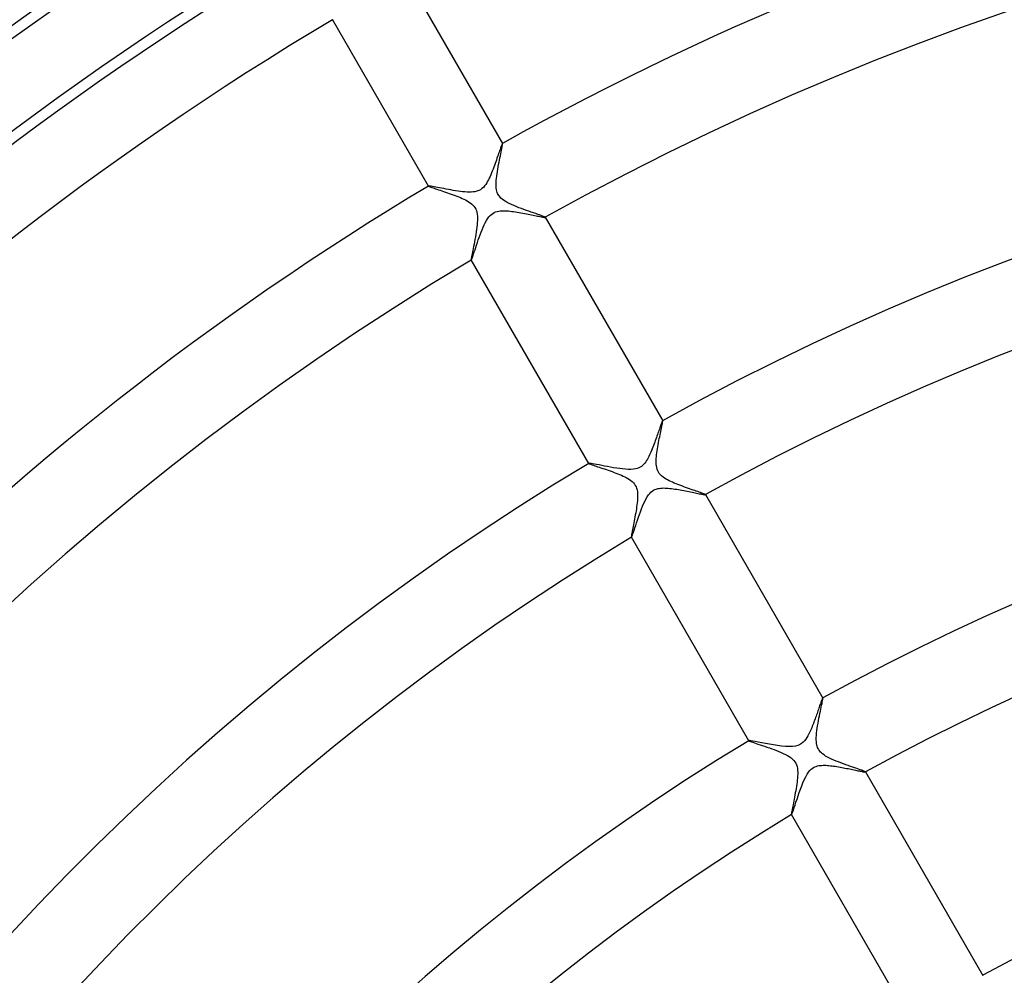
# Model space of a CAD drawing. Header units: millimetres. Extents: x -280 to 280, y -247 to 247.
# Tile 71 of 85: x -89 to -43, y 81 to 125. Entities that reach past the tile are written whole.
import ezdxf

# ---------------------------------------------------------------- set-up
doc = ezdxf.new("R2010")
doc.units = ezdxf.units.MM
doc.layers.add('HIDDEN', color=7, linetype='Continuous')
doc.layers.add('THICK', color=7, linetype='Continuous')

msp = doc.modelspace()

# ---------------------------------------------------------------- linework, layer by layer
at = {"layer": 'HIDDEN'}
for p, q in [((-66.823, 119.496), (-66.84, 119.451)), ((-66.809, 119.534), (-66.823, 119.496)), ((-66.796, 119.567), (-66.809, 119.534)), ((-66.785, 119.593), (-66.796, 119.567)), ((-66.776, 119.613), (-66.785, 119.593)), ((-66.768, 119.626), (-66.776, 119.613)), ((-66.763, 119.632), (-66.768, 119.626)), ((-66.762, 119.632), (-66.763, 119.632)), ((-66.761, 119.632), (-66.762, 119.632)), ((-66.76, 119.632), (-66.761, 119.632)), ((-66.761, 119.632), (-66.761, 119.632)), ((-66.76, 119.631), (-66.76, 119.632)), ((-66.759, 119.631), (-66.76, 119.631)), ((-66.993, 119.012), (-67.02, 118.934)), ((-66.968, 119.086), (-66.993, 119.012)), ((-66.943, 119.157), (-66.968, 119.086)), ((-66.92, 119.224), (-66.943, 119.157)), ((-66.898, 119.288), (-66.92, 119.224)), ((-66.877, 119.347), (-66.898, 119.288)), ((-66.858, 119.401), (-66.877, 119.347)), ((-66.84, 119.451), (-66.858, 119.401)), ((-67.139, 118.601), (-67.171, 118.514)), ((-67.107, 118.688), (-67.139, 118.601)), ((-67.077, 118.772), (-67.107, 118.688)), ((-67.048, 118.854), (-67.077, 118.772)), ((-67.02, 118.934), (-67.048, 118.854)), ((-67.345, 118.086), (-67.381, 118.007)), ((-67.309, 118.167), (-67.345, 118.086)), ((-67.274, 118.251), (-67.309, 118.167)), ((-67.239, 118.338), (-67.274, 118.251)), ((-67.205, 118.425), (-67.239, 118.338)), ((-67.171, 118.514), (-67.205, 118.425)), ((-70.223, 117.634), (-70.224, 117.633)), ((-70.224, 117.633), (-70.224, 117.633)), ((-70.224, 117.633), (-70.224, 117.632)), ((-70.224, 117.632), (-70.224, 117.631)), ((-70.224, 117.631), (-70.224, 117.631)), ((-70.21, 117.636), (-70.223, 117.634)), ((-70.223, 117.634), (-70.223, 117.634)), ((-70.185, 117.635), (-70.21, 117.636)), ((-70.147, 117.63), (-70.185, 117.635)), ((-70.099, 117.623), (-70.147, 117.63)), ((-70.039, 117.613), (-70.099, 117.623)), ((-69.97, 117.6), (-70.039, 117.613)), ((-67.603, 117.638), (-67.66, 117.573)), ((-67.55, 117.707), (-67.603, 117.638)), ((-67.503, 117.78), (-67.55, 117.707)), ((-67.459, 117.855), (-67.503, 117.78)), ((-67.418, 117.931), (-67.459, 117.855)), ((-67.381, 118.007), (-67.418, 117.931)), ((-69.892, 117.586), (-69.97, 117.6)), ((-69.807, 117.569), (-69.892, 117.586)), ((-69.714, 117.551), (-69.807, 117.569)), ((-69.615, 117.532), (-69.714, 117.551)), ((-69.511, 117.513), (-69.615, 117.532)), ((-69.403, 117.492), (-69.511, 117.513)), ((-69.293, 117.472), (-69.403, 117.492)), ((-69.181, 117.451), (-69.293, 117.472)), ((-69.069, 117.432), (-69.181, 117.451)), ((-68.957, 117.414), (-69.069, 117.432)), ((-68.846, 117.397), (-68.957, 117.414)), ((-68.736, 117.382), (-68.846, 117.397)), ((-68.63, 117.369), (-68.736, 117.382)), ((-68.526, 117.359), (-68.63, 117.369)), ((-68.425, 117.352), (-68.526, 117.359)), ((-68.327, 117.349), (-68.425, 117.352)), ((-68.233, 117.35), (-68.327, 117.349)), ((-68.142, 117.356), (-68.233, 117.35)), ((-68.051, 117.369), (-68.142, 117.356)), ((-67.962, 117.39), (-68.051, 117.369)), ((-67.876, 117.422), (-67.962, 117.39)), ((-67.796, 117.464), (-67.876, 117.422)), ((-67.724, 117.515), (-67.796, 117.464)), ((-67.66, 117.573), (-67.724, 117.515)), ((-67.399, 116.186), (-67.34, 116.253)), ((-67.34, 116.253), (-67.282, 116.307)), ((-67.282, 116.307), (-67.222, 116.351)), ((-67.222, 116.351), (-67.158, 116.389)), ((-67.158, 116.389), (-67.088, 116.419)), ((-67.088, 116.419), (-67.016, 116.443)), ((-67.016, 116.443), (-66.941, 116.459)), ((-66.941, 116.459), (-66.865, 116.47)), ((-66.865, 116.47), (-66.788, 116.475)), ((-66.788, 116.475), (-66.711, 116.477)), ((-66.711, 116.477), (-66.633, 116.476)), ((-66.633, 116.476), (-66.556, 116.472)), ((-66.556, 116.472), (-66.48, 116.466)), ((-66.48, 116.466), (-66.403, 116.458)), ((-66.403, 116.458), (-66.322, 116.449)), ((-66.322, 116.449), (-66.24, 116.438)), ((-66.24, 116.438), (-66.157, 116.426)), ((-66.157, 116.426), (-66.072, 116.412)), ((-66.072, 116.412), (-65.987, 116.398)), ((-65.987, 116.398), (-65.9, 116.382)), ((-65.9, 116.382), (-65.814, 116.366)), ((-65.814, 116.366), (-65.728, 116.35)), ((-65.728, 116.35), (-65.644, 116.334)), ((-65.644, 116.334), (-65.561, 116.317)), ((-65.561, 116.317), (-65.481, 116.301)), ((-65.481, 116.301), (-65.404, 116.285)), ((-65.404, 116.285), (-65.329, 116.27)), ((-65.329, 116.27), (-65.257, 116.255)), ((-65.257, 116.255), (-65.189, 116.241)), ((-65.189, 116.241), (-65.125, 116.228)), ((-67.669, 115.703), (-67.62, 115.811)), ((-67.62, 115.811), (-67.569, 115.916)), ((-67.569, 115.916), (-67.515, 116.014)), ((-67.515, 116.014), (-67.458, 116.105)), ((-67.458, 116.105), (-67.399, 116.186)), ((-65.125, 116.228), (-65.064, 116.215)), ((-65.064, 116.215), (-65.008, 116.204)), ((-65.008, 116.204), (-64.957, 116.194)), ((-64.957, 116.194), (-64.911, 116.185)), ((-64.911, 116.185), (-64.871, 116.178)), ((-64.871, 116.178), (-64.836, 116.172)), ((-64.836, 116.172), (-64.807, 116.168)), ((-64.807, 116.168), (-64.786, 116.166)), ((-64.786, 116.166), (-64.771, 116.166)), ((-64.771, 116.166), (-64.763, 116.167)), ((-64.763, 116.167), (-64.762, 116.168)), ((-64.761, 116.17), (-64.762, 116.171)), ((-64.762, 116.168), (-64.761, 116.169)), ((-64.762, 116.168), (-64.762, 116.168)), ((-64.761, 116.169), (-64.761, 116.17)), ((-64.761, 116.169), (-64.761, 116.169)), ((-67.852, 115.229), (-67.808, 115.351)), ((-67.808, 115.351), (-67.763, 115.472)), ((-67.763, 115.472), (-67.716, 115.59)), ((-67.716, 115.59), (-67.669, 115.703)), ((-68.014, 114.753), (-67.976, 114.867)), ((-67.976, 114.867), (-67.936, 114.986)), ((-67.936, 114.986), (-67.895, 115.107)), ((-67.895, 115.107), (-67.852, 115.229)), ((-68.14, 114.375), (-68.113, 114.456)), ((-68.113, 114.456), (-68.083, 114.546)), ((-68.083, 114.546), (-68.05, 114.646)), ((-68.05, 114.646), (-68.014, 114.753)), ((-68.226, 114.171), (-68.225, 114.17)), ((-68.225, 114.17), (-68.225, 114.169)), ((-68.225, 114.169), (-68.224, 114.169)), ((-68.224, 114.169), (-68.224, 114.169)), ((-68.224, 114.169), (-68.223, 114.169)), ((-68.223, 114.169), (-68.222, 114.17)), ((-68.222, 114.17), (-68.214, 114.181)), ((-68.214, 114.181), (-68.201, 114.209)), ((-68.201, 114.209), (-68.185, 114.251)), ((-68.185, 114.251), (-68.164, 114.307)), ((-68.164, 114.307), (-68.14, 114.375)), ((-59.302, 106.558), (-59.314, 106.526)), ((-59.291, 106.585), (-59.302, 106.558)), ((-59.281, 106.607), (-59.291, 106.585)), ((-59.273, 106.624), (-59.281, 106.607)), ((-59.267, 106.634), (-59.273, 106.624)), ((-59.262, 106.64), (-59.267, 106.634)), ((-59.261, 106.64), (-59.262, 106.64)), ((-59.26, 106.64), (-59.261, 106.64)), ((-59.261, 106.64), (-59.261, 106.64)), ((-59.259, 106.64), (-59.26, 106.64)), ((-59.259, 106.639), (-59.259, 106.64)), ((-59.258, 106.639), (-59.259, 106.639)), ((-59.457, 106.123), (-59.48, 106.058)), ((-59.436, 106.185), (-59.457, 106.123)), ((-59.415, 106.244), (-59.436, 106.185)), ((-59.396, 106.3), (-59.415, 106.244)), ((-59.377, 106.353), (-59.396, 106.3)), ((-59.36, 106.402), (-59.377, 106.353)), ((-59.343, 106.447), (-59.36, 106.402)), ((-59.328, 106.489), (-59.343, 106.447)), ((-59.314, 106.526), (-59.328, 106.489)), ((-59.632, 105.628), (-59.66, 105.552)), ((-59.605, 105.704), (-59.632, 105.628)), ((-59.578, 105.778), (-59.605, 105.704)), ((-59.552, 105.851), (-59.578, 105.778)), ((-59.527, 105.922), (-59.552, 105.851)), ((-59.503, 105.991), (-59.527, 105.922)), ((-59.48, 106.058), (-59.503, 105.991)), ((-59.81, 105.173), (-59.842, 105.102)), ((-59.78, 105.246), (-59.81, 105.173)), ((-59.749, 105.321), (-59.78, 105.246)), ((-59.719, 105.397), (-59.749, 105.321)), ((-59.689, 105.474), (-59.719, 105.397)), ((-59.66, 105.552), (-59.689, 105.474)), ((-60.054, 104.711), (-60.099, 104.652)), ((-60.013, 104.773), (-60.054, 104.711)), ((-59.974, 104.837), (-60.013, 104.773)), ((-59.938, 104.902), (-59.974, 104.837)), ((-59.905, 104.967), (-59.938, 104.902)), ((-59.873, 105.033), (-59.905, 104.967)), ((-59.842, 105.102), (-59.873, 105.033)), ((-62.722, 104.642), (-62.723, 104.641)), ((-62.723, 104.641), (-62.723, 104.641)), ((-62.723, 104.641), (-62.723, 104.64)), ((-62.723, 104.64), (-62.723, 104.639)), ((-62.723, 104.639), (-62.723, 104.639)), ((-62.704, 104.644), (-62.722, 104.642)), ((-62.722, 104.642), (-62.722, 104.642)), ((-62.668, 104.641), (-62.704, 104.644)), ((-62.613, 104.633), (-62.668, 104.641)), ((-62.541, 104.621), (-62.613, 104.633)), ((-62.453, 104.605), (-62.541, 104.621)), ((-62.352, 104.587), (-62.453, 104.605)), ((-62.239, 104.565), (-62.352, 104.587)), ((-62.115, 104.541), (-62.239, 104.565)), ((-61.982, 104.516), (-62.115, 104.541)), ((-61.843, 104.49), (-61.982, 104.516)), ((-61.701, 104.464), (-61.843, 104.49)), ((-61.557, 104.439), (-61.701, 104.464)), ((-61.413, 104.416), (-61.557, 104.439)), ((-61.272, 104.396), (-61.413, 104.416)), ((-61.135, 104.379), (-61.272, 104.396)), ((-61.001, 104.366), (-61.135, 104.379)), ((-60.871, 104.359), (-61.001, 104.366)), ((-60.747, 104.359), (-60.871, 104.359)), ((-60.633, 104.366), (-60.747, 104.359)), ((-60.535, 104.382), (-60.633, 104.366)), ((-60.452, 104.403), (-60.535, 104.382)), ((-60.382, 104.429), (-60.452, 104.403)), ((-60.318, 104.461), (-60.382, 104.429)), ((-60.257, 104.5), (-60.318, 104.461)), ((-60.199, 104.546), (-60.257, 104.5)), ((-60.147, 104.596), (-60.199, 104.546)), ((-60.099, 104.652), (-60.147, 104.596)), ((-59.808, 103.294), (-59.749, 103.342)), ((-59.749, 103.342), (-59.689, 103.381)), ((-59.689, 103.381), (-59.626, 103.414)), ((-59.626, 103.414), (-59.56, 103.439)), ((-59.56, 103.439), (-59.493, 103.458)), ((-59.493, 103.458), (-59.425, 103.471)), ((-59.425, 103.471), (-59.356, 103.48)), ((-59.356, 103.48), (-59.287, 103.485)), ((-59.287, 103.485), (-59.218, 103.487)), ((-59.218, 103.487), (-59.146, 103.486)), ((-59.146, 103.486), (-59.073, 103.482)), ((-59.073, 103.482), (-58.998, 103.477)), ((-58.998, 103.477), (-58.921, 103.47)), ((-58.921, 103.47), (-58.843, 103.461)), ((-58.843, 103.461), (-58.764, 103.451)), ((-58.764, 103.451), (-58.684, 103.439)), ((-58.684, 103.439), (-58.602, 103.426)), ((-58.602, 103.426), (-58.52, 103.413)), ((-58.52, 103.413), (-58.437, 103.398)), ((-58.437, 103.398), (-58.355, 103.383)), ((-58.355, 103.383), (-58.272, 103.368)), ((-58.272, 103.368), (-58.191, 103.352)), ((-58.191, 103.352), (-58.11, 103.336)), ((-58.11, 103.336), (-58.03, 103.32)), ((-58.03, 103.32), (-57.952, 103.304)), ((-60.153, 102.748), (-60.101, 102.862)), ((-60.101, 102.862), (-60.046, 102.97)), ((-60.046, 102.97), (-59.987, 103.07)), ((-59.987, 103.07), (-59.927, 103.16)), ((-59.927, 103.16), (-59.867, 103.234)), ((-59.867, 103.234), (-59.808, 103.294)), ((-57.952, 103.304), (-57.876, 103.288)), ((-57.876, 103.288), (-57.804, 103.273)), ((-57.804, 103.273), (-57.734, 103.259)), ((-57.734, 103.259), (-57.669, 103.245)), ((-57.669, 103.245), (-57.606, 103.233)), ((-57.606, 103.233), (-57.548, 103.221)), ((-57.548, 103.221), (-57.495, 103.21)), ((-57.495, 103.21), (-57.446, 103.2)), ((-57.446, 103.2), (-57.402, 103.192)), ((-57.402, 103.192), (-57.363, 103.185)), ((-57.363, 103.185), (-57.331, 103.18)), ((-57.331, 103.18), (-57.304, 103.176)), ((-57.304, 103.176), (-57.283, 103.174)), ((-57.283, 103.174), (-57.269, 103.174)), ((-57.269, 103.174), (-57.262, 103.175)), ((-57.262, 103.175), (-57.261, 103.176)), ((-57.26, 103.178), (-57.261, 103.178)), ((-57.261, 103.176), (-57.26, 103.177)), ((-57.261, 103.176), (-57.261, 103.176)), ((-57.26, 103.177), (-57.26, 103.178)), ((-57.26, 103.177), (-57.26, 103.177)), ((-60.302, 102.375), (-60.254, 102.504)), ((-60.254, 102.504), (-60.204, 102.628)), ((-60.204, 102.628), (-60.153, 102.748)), ((-60.482, 101.857), (-60.439, 101.984)), ((-60.439, 101.984), (-60.395, 102.114)), ((-60.395, 102.114), (-60.349, 102.245)), ((-60.349, 102.245), (-60.302, 102.375)), ((-60.626, 101.423), (-60.595, 101.517)), ((-60.595, 101.517), (-60.56, 101.622)), ((-60.56, 101.622), (-60.522, 101.736)), ((-60.522, 101.736), (-60.482, 101.857)), ((-60.725, 101.178), (-60.724, 101.178)), ((-60.724, 101.178), (-60.724, 101.177)), ((-60.724, 101.177), (-60.723, 101.177)), ((-60.723, 101.177), (-60.723, 101.177)), ((-60.723, 101.177), (-60.722, 101.177)), ((-60.722, 101.177), (-60.721, 101.178)), ((-60.721, 101.178), (-60.712, 101.192)), ((-60.712, 101.192), (-60.697, 101.225)), ((-60.697, 101.225), (-60.678, 101.275)), ((-60.678, 101.275), (-60.654, 101.342)), ((-60.654, 101.342), (-60.626, 101.423)), ((-51.771, 93.634), (-51.777, 93.621)), ((-51.765, 93.643), (-51.771, 93.634)), ((-51.761, 93.647), (-51.765, 93.643)), ((-51.76, 93.648), (-51.761, 93.647)), ((-51.759, 93.648), (-51.76, 93.648)), ((-51.758, 93.647), (-51.759, 93.648)), ((-51.759, 93.648), (-51.759, 93.648)), ((-51.757, 93.646), (-51.758, 93.647)), ((-51.758, 93.647), (-51.758, 93.647)), ((-51.944, 93.167), (-51.964, 93.11)), ((-51.925, 93.221), (-51.944, 93.167)), ((-51.907, 93.273), (-51.925, 93.221)), ((-51.89, 93.322), (-51.907, 93.273)), ((-51.873, 93.369), (-51.89, 93.322)), ((-51.858, 93.413), (-51.873, 93.369)), ((-51.843, 93.453), (-51.858, 93.413)), ((-51.829, 93.491), (-51.843, 93.453)), ((-51.817, 93.525), (-51.829, 93.491)), ((-51.805, 93.555), (-51.817, 93.525)), ((-51.795, 93.581), (-51.805, 93.555)), ((-51.786, 93.603), (-51.795, 93.581)), ((-51.777, 93.621), (-51.786, 93.603)), ((-52.096, 92.734), (-52.121, 92.666)), ((-52.073, 92.8), (-52.096, 92.734)), ((-52.049, 92.865), (-52.073, 92.8)), ((-52.027, 92.929), (-52.049, 92.865)), ((-52.005, 92.991), (-52.027, 92.929)), ((-51.984, 93.052), (-52.005, 92.991)), ((-51.964, 93.11), (-51.984, 93.052)), ((-52.28, 92.254), (-52.308, 92.188)), ((-52.253, 92.321), (-52.28, 92.254)), ((-52.225, 92.389), (-52.253, 92.321)), ((-52.199, 92.459), (-52.225, 92.389)), ((-52.172, 92.528), (-52.199, 92.459)), ((-52.146, 92.598), (-52.172, 92.528)), ((-52.121, 92.666), (-52.146, 92.598)), ((-52.5, 91.803), (-52.551, 91.725)), ((-52.457, 91.877), (-52.5, 91.803)), ((-52.422, 91.942), (-52.457, 91.877)), ((-52.393, 92), (-52.422, 91.942)), ((-52.364, 92.061), (-52.393, 92)), ((-52.336, 92.123), (-52.364, 92.061)), ((-52.308, 92.188), (-52.336, 92.123)), ((-55.221, 91.649), (-55.222, 91.649)), ((-55.222, 91.649), (-55.222, 91.648)), ((-55.222, 91.648), (-55.222, 91.648)), ((-55.222, 91.648), (-55.222, 91.647)), ((-55.222, 91.647), (-55.221, 91.646)), ((-55.193, 91.651), (-55.221, 91.65)), ((-55.221, 91.65), (-55.221, 91.649)), ((-55.133, 91.644), (-55.193, 91.651)), ((-55.041, 91.629), (-55.133, 91.644)), ((-54.922, 91.608), (-55.041, 91.629)), ((-54.78, 91.581), (-54.922, 91.608)), ((-54.619, 91.55), (-54.78, 91.581)), ((-54.442, 91.517), (-54.619, 91.55)), ((-54.254, 91.482), (-54.442, 91.517)), ((-54.063, 91.449), (-54.254, 91.482)), ((-53.873, 91.419), (-54.063, 91.449)), ((-53.688, 91.394), (-53.873, 91.419)), ((-53.511, 91.376), (-53.688, 91.394)), ((-53.341, 91.368), (-53.511, 91.376)), ((-53.181, 91.372), (-53.341, 91.368)), ((-53.044, 91.389), (-53.181, 91.372)), ((-52.935, 91.418), (-53.044, 91.389)), ((-52.843, 91.457), (-52.935, 91.418)), ((-52.757, 91.509), (-52.843, 91.457)), ((-52.68, 91.573), (-52.757, 91.509)), ((-52.611, 91.646), (-52.68, 91.573)), ((-52.551, 91.725), (-52.611, 91.646)), ((-52.193, 90.389), (-52.134, 90.42)), ((-52.134, 90.42), (-52.072, 90.445)), ((-52.072, 90.445), (-52.008, 90.464)), ((-52.008, 90.464), (-51.943, 90.478)), ((-51.943, 90.478), (-51.877, 90.487)), ((-51.877, 90.487), (-51.811, 90.493)), ((-51.811, 90.493), (-51.745, 90.496)), ((-51.745, 90.496), (-51.68, 90.496)), ((-51.68, 90.496), (-51.612, 90.494)), ((-51.612, 90.494), (-51.543, 90.49)), ((-51.543, 90.49), (-51.472, 90.484)), ((-51.472, 90.484), (-51.399, 90.477)), ((-51.399, 90.477), (-51.325, 90.468)), ((-51.325, 90.468), (-51.25, 90.458)), ((-51.25, 90.458), (-51.175, 90.447)), ((-51.175, 90.447), (-51.099, 90.435)), ((-51.099, 90.435), (-51.022, 90.422)), ((-51.022, 90.422), (-50.946, 90.409)), ((-50.946, 90.409), (-50.87, 90.395)), ((-52.624, 89.821), (-52.559, 89.954)), ((-52.559, 89.954), (-52.491, 90.074)), ((-52.491, 90.074), (-52.425, 90.172)), ((-52.425, 90.172), (-52.362, 90.248)), ((-52.362, 90.248), (-52.304, 90.306)), ((-52.304, 90.306), (-52.25, 90.351)), ((-52.25, 90.351), (-52.193, 90.389)), ((-50.87, 90.395), (-50.794, 90.381)), ((-50.794, 90.381), (-50.719, 90.366)), ((-50.719, 90.366), (-50.644, 90.352)), ((-50.644, 90.352), (-50.571, 90.337)), ((-50.571, 90.337), (-50.5, 90.322)), ((-50.5, 90.322), (-50.429, 90.308)), ((-50.429, 90.308), (-50.361, 90.294)), ((-50.361, 90.294), (-50.295, 90.28)), ((-50.295, 90.28), (-50.231, 90.267)), ((-50.231, 90.267), (-50.171, 90.254)), ((-50.171, 90.254), (-50.113, 90.242)), ((-50.113, 90.242), (-50.059, 90.231)), ((-50.059, 90.231), (-50.009, 90.221)), ((-50.009, 90.221), (-49.962, 90.212)), ((-49.962, 90.212), (-49.92, 90.203)), ((-49.92, 90.203), (-49.882, 90.196)), ((-49.882, 90.196), (-49.849, 90.19)), ((-49.849, 90.19), (-49.82, 90.186)), ((-49.82, 90.186), (-49.797, 90.183)), ((-49.797, 90.183), (-49.78, 90.181)), ((-49.78, 90.181), (-49.767, 90.181)), ((-49.767, 90.181), (-49.76, 90.183)), ((-49.76, 90.183), (-49.759, 90.184)), ((-49.76, 90.183), (-49.76, 90.183)), ((-49.759, 90.185), (-49.759, 90.186)), ((-49.759, 90.184), (-49.759, 90.185)), ((-49.759, 90.185), (-49.759, 90.185)), ((-49.759, 90.184), (-49.759, 90.184)), ((-52.806, 89.374), (-52.747, 89.528)), ((-52.747, 89.528), (-52.687, 89.678)), ((-52.687, 89.678), (-52.624, 89.821)), ((-52.966, 88.913), (-52.915, 89.064)), ((-52.915, 89.064), (-52.862, 89.218)), ((-52.862, 89.218), (-52.806, 89.374)), ((-53.098, 88.511), (-53.058, 88.633)), ((-53.058, 88.633), (-53.014, 88.768)), ((-53.014, 88.768), (-52.966, 88.913)), ((-53.224, 88.186), (-53.223, 88.185)), ((-53.223, 88.185), (-53.223, 88.185)), ((-53.223, 88.185), (-53.222, 88.185)), ((-53.222, 88.185), (-53.222, 88.185)), ((-53.222, 88.185), (-53.221, 88.185)), ((-53.221, 88.185), (-53.22, 88.185)), ((-53.22, 88.185), (-53.208, 88.204)), ((-53.208, 88.204), (-53.19, 88.248)), ((-53.19, 88.248), (-53.165, 88.315)), ((-53.165, 88.315), (-53.134, 88.404)), ((-53.134, 88.404), (-53.098, 88.511))]:
    msp.add_line(p, q, dxfattribs=at)
msp.add_arc((0, 0), 150, 0, 180.00002, dxfattribs=at)
at = {"layer": 'THICK'}
for p, q in [((-71.262, 127.43), (-66.759, 119.631)), ((-70.224, 117.631), (-74.726, 125.43)), ((-66.782, 119.456), (-66.772, 119.513)), ((-66.772, 119.513), (-66.764, 119.559)), ((-66.764, 119.559), (-66.759, 119.595)), ((-66.758, 119.619), (-66.759, 119.631)), ((-66.759, 119.595), (-66.758, 119.619)), ((-66.883, 118.956), (-66.863, 119.055)), ((-66.863, 119.055), (-66.844, 119.148)), ((-66.844, 119.148), (-66.826, 119.236)), ((-66.826, 119.236), (-66.809, 119.317)), ((-66.809, 119.317), (-66.795, 119.391)), ((-66.795, 119.391), (-66.782, 119.456)), ((-66.984, 118.426), (-66.965, 118.534)), ((-66.965, 118.534), (-66.945, 118.642)), ((-66.945, 118.642), (-66.924, 118.749)), ((-66.924, 118.749), (-66.904, 118.854)), ((-66.904, 118.854), (-66.883, 118.956)), ((-67.046, 117.999), (-67.033, 118.104)), ((-67.033, 118.104), (-67.019, 118.21)), ((-67.019, 118.21), (-67.002, 118.317)), ((-67.002, 118.317), (-66.984, 118.426)), ((-70.224, 117.631), (-70.217, 117.625)), ((-70.217, 117.625), (-70.202, 117.617)), ((-70.202, 117.617), (-70.179, 117.607)), ((-67.063, 117.703), (-67.061, 117.799)), ((-67.061, 117.612), (-67.063, 117.703)), ((-67.061, 117.799), (-67.055, 117.898)), ((-67.054, 117.529), (-67.061, 117.612)), ((-67.055, 117.898), (-67.046, 117.999)), ((-70.179, 117.607), (-70.149, 117.595)), ((-70.149, 117.595), (-70.112, 117.581)), ((-70.112, 117.581), (-70.067, 117.565)), ((-70.067, 117.565), (-70.017, 117.548)), ((-70.017, 117.548), (-69.96, 117.528)), ((-69.96, 117.528), (-69.898, 117.507)), ((-69.898, 117.507), (-69.831, 117.485)), ((-69.831, 117.485), (-69.759, 117.461)), ((-69.759, 117.461), (-69.683, 117.436)), ((-69.683, 117.436), (-69.603, 117.409)), ((-69.603, 117.409), (-69.52, 117.381)), ((-69.52, 117.381), (-69.434, 117.352)), ((-69.434, 117.352), (-69.345, 117.321)), ((-69.345, 117.321), (-69.255, 117.29)), ((-69.255, 117.29), (-69.166, 117.259)), ((-69.166, 117.259), (-69.076, 117.226)), ((-69.076, 117.226), (-68.987, 117.193)), ((-68.987, 117.193), (-68.899, 117.159)), ((-68.899, 117.159), (-68.813, 117.125)), ((-67.042, 117.456), (-67.054, 117.529)), ((-67.028, 117.393), (-67.042, 117.456)), ((-67.01, 117.338), (-67.028, 117.393)), ((-66.991, 117.288), (-67.01, 117.338)), ((-66.967, 117.241), (-66.991, 117.288)), ((-66.941, 117.196), (-66.967, 117.241)), ((-66.91, 117.153), (-66.941, 117.196)), ((-66.876, 117.111), (-66.91, 117.153)), ((-68.813, 117.125), (-68.73, 117.09)), ((-68.73, 117.09), (-68.649, 117.055)), ((-68.649, 117.055), (-68.571, 117.019)), ((-68.571, 117.019), (-68.497, 116.982)), ((-68.497, 116.982), (-68.424, 116.943)), ((-68.424, 116.943), (-68.351, 116.899)), ((-68.351, 116.899), (-68.28, 116.852)), ((-68.28, 116.852), (-68.213, 116.8)), ((-68.213, 116.8), (-68.151, 116.744)), ((-68.151, 116.744), (-68.098, 116.685)), ((-66.836, 117.069), (-66.876, 117.111)), ((-66.784, 117.022), (-66.836, 117.069)), ((-66.72, 116.973), (-66.784, 117.022)), ((-66.641, 116.92), (-66.72, 116.973)), ((-66.548, 116.866), (-66.641, 116.92)), ((-66.448, 116.814), (-66.548, 116.866)), ((-66.341, 116.764), (-66.448, 116.814)), ((-66.23, 116.715), (-66.341, 116.764)), ((-66.115, 116.668), (-66.23, 116.715)), ((-68.098, 116.685), (-68.054, 116.623)), ((-68.054, 116.623), (-68.017, 116.557)), ((-68.017, 116.557), (-67.988, 116.485)), ((-67.988, 116.485), (-67.964, 116.406)), ((-67.964, 116.406), (-67.948, 116.316)), ((-67.948, 116.316), (-67.938, 116.221)), ((-65.997, 116.621), (-66.115, 116.668)), ((-65.879, 116.577), (-65.997, 116.621)), ((-65.76, 116.533), (-65.879, 116.577)), ((-65.643, 116.491), (-65.76, 116.533)), ((-65.527, 116.451), (-65.643, 116.491)), ((-65.415, 116.412), (-65.527, 116.451)), ((-65.308, 116.374), (-65.415, 116.412)), ((-65.207, 116.34), (-65.308, 116.374)), ((-65.113, 116.307), (-65.207, 116.34)), ((-65.029, 116.278), (-65.113, 116.307)), ((-64.954, 116.251), (-65.029, 116.278)), ((-64.889, 116.228), (-64.954, 116.251)), ((-67.952, 115.816), (-67.964, 115.708)), ((-67.942, 115.92), (-67.952, 115.816)), ((-67.936, 116.022), (-67.942, 115.92)), ((-67.938, 116.221), (-67.935, 116.122)), ((-67.935, 116.122), (-67.936, 116.022)), ((-64.837, 116.208), (-64.889, 116.228)), ((-64.798, 116.191), (-64.837, 116.208)), ((-64.773, 116.179), (-64.798, 116.191)), ((-64.762, 116.171), (-64.773, 116.179)), ((-64.762, 116.171), (-59.258, 106.639)), ((-68.014, 115.368), (-68.034, 115.251)), ((-67.996, 115.483), (-68.014, 115.368)), ((-67.979, 115.597), (-67.996, 115.483)), ((-67.964, 115.708), (-67.979, 115.597)), ((-68.097, 114.911), (-68.117, 114.807)), ((-68.077, 115.021), (-68.097, 114.911)), ((-68.055, 115.135), (-68.077, 115.021)), ((-68.034, 115.251), (-68.055, 115.135)), ((-68.197, 114.392), (-68.208, 114.331)), ((-68.184, 114.46), (-68.197, 114.392)), ((-68.17, 114.536), (-68.184, 114.46)), ((-68.154, 114.619), (-68.17, 114.536)), ((-68.136, 114.71), (-68.154, 114.619)), ((-68.117, 114.807), (-68.136, 114.71)), ((-68.226, 114.204), (-68.228, 114.182)), ((-68.228, 114.182), (-68.226, 114.171)), ((-68.223, 114.237), (-68.226, 114.204)), ((-62.723, 104.639), (-68.226, 114.171)), ((-68.216, 114.279), (-68.223, 114.237)), ((-68.208, 114.331), (-68.216, 114.279)), ((-59.272, 106.514), (-59.265, 106.554)), ((-59.265, 106.554), (-59.26, 106.587)), ((-59.26, 106.587), (-59.257, 106.613)), ((-59.257, 106.63), (-59.258, 106.639)), ((-59.257, 106.613), (-59.257, 106.63)), ((-59.363, 106.061), (-59.346, 106.141)), ((-59.346, 106.141), (-59.331, 106.217)), ((-59.331, 106.217), (-59.316, 106.287)), ((-59.316, 106.287), (-59.303, 106.353)), ((-59.303, 106.353), (-59.291, 106.413)), ((-59.291, 106.413), (-59.281, 106.467)), ((-59.281, 106.467), (-59.272, 106.514)), ((-59.452, 105.611), (-59.434, 105.706)), ((-59.434, 105.706), (-59.416, 105.8)), ((-59.416, 105.8), (-59.397, 105.89)), ((-59.397, 105.89), (-59.38, 105.978)), ((-59.38, 105.978), (-59.363, 106.061)), ((-59.53, 105.137), (-59.517, 105.23)), ((-59.517, 105.23), (-59.502, 105.324)), ((-59.502, 105.324), (-59.487, 105.42)), ((-59.487, 105.42), (-59.47, 105.515)), ((-59.47, 105.515), (-59.452, 105.611)), ((-59.563, 104.699), (-59.562, 104.787)), ((-59.56, 104.611), (-59.563, 104.699)), ((-59.562, 104.787), (-59.557, 104.873)), ((-59.557, 104.873), (-59.551, 104.958)), ((-59.551, 104.958), (-59.541, 105.046)), ((-59.541, 105.046), (-59.53, 105.137)), ((-62.723, 104.639), (-62.715, 104.633)), ((-62.715, 104.633), (-62.699, 104.624)), ((-62.699, 104.624), (-62.675, 104.614)), ((-62.675, 104.614), (-62.642, 104.601)), ((-62.642, 104.601), (-62.602, 104.586)), ((-62.602, 104.586), (-62.555, 104.569)), ((-62.555, 104.569), (-62.501, 104.551)), ((-62.501, 104.551), (-62.441, 104.53)), ((-62.441, 104.53), (-62.376, 104.508)), ((-62.376, 104.508), (-62.305, 104.485)), ((-62.305, 104.485), (-62.23, 104.46)), ((-62.23, 104.46), (-62.152, 104.434)), ((-62.152, 104.434), (-62.069, 104.406)), ((-62.069, 104.406), (-61.983, 104.378)), ((-61.983, 104.378), (-61.895, 104.348)), ((-61.895, 104.348), (-61.805, 104.317)), ((-61.805, 104.317), (-61.715, 104.285)), ((-61.715, 104.285), (-61.624, 104.253)), ((-61.624, 104.253), (-61.535, 104.22)), ((-59.552, 104.524), (-59.56, 104.611)), ((-59.537, 104.44), (-59.552, 104.524)), ((-59.516, 104.363), (-59.537, 104.44)), ((-59.489, 104.293), (-59.516, 104.363)), ((-59.456, 104.23), (-59.489, 104.293)), ((-61.535, 104.22), (-61.446, 104.187)), ((-61.446, 104.187), (-61.359, 104.153)), ((-61.359, 104.153), (-61.274, 104.118)), ((-61.274, 104.118), (-61.192, 104.083)), ((-61.192, 104.083), (-61.113, 104.047)), ((-61.113, 104.047), (-61.037, 104.011)), ((-61.037, 104.011), (-60.964, 103.974)), ((-60.964, 103.974), (-60.89, 103.932)), ((-60.89, 103.932), (-60.818, 103.887)), ((-60.818, 103.887), (-60.748, 103.838)), ((-60.748, 103.838), (-60.684, 103.785)), ((-60.684, 103.785), (-60.628, 103.729)), ((-59.416, 104.169), (-59.456, 104.23)), ((-59.367, 104.111), (-59.416, 104.169)), ((-59.31, 104.054), (-59.367, 104.111)), ((-59.244, 104.001), (-59.31, 104.054)), ((-59.174, 103.951), (-59.244, 104.001)), ((-59.101, 103.906), (-59.174, 103.951)), ((-59.026, 103.864), (-59.101, 103.906)), ((-58.952, 103.825), (-59.026, 103.864)), ((-58.876, 103.789), (-58.952, 103.825)), ((-58.797, 103.753), (-58.876, 103.789)), ((-60.628, 103.729), (-60.58, 103.67)), ((-60.58, 103.67), (-60.54, 103.61)), ((-60.54, 103.61), (-60.508, 103.545)), ((-60.508, 103.545), (-60.481, 103.476)), ((-60.481, 103.476), (-60.46, 103.398)), ((-60.46, 103.398), (-60.446, 103.314)), ((-60.446, 103.314), (-60.437, 103.226)), ((-58.715, 103.718), (-58.797, 103.753)), ((-58.63, 103.683), (-58.715, 103.718)), ((-58.544, 103.648), (-58.63, 103.683)), ((-58.455, 103.614), (-58.544, 103.648)), ((-58.365, 103.581), (-58.455, 103.614)), ((-58.275, 103.548), (-58.365, 103.581)), ((-58.185, 103.515), (-58.275, 103.548)), ((-58.095, 103.483), (-58.185, 103.515)), ((-58.006, 103.452), (-58.095, 103.483)), ((-57.92, 103.422), (-58.006, 103.452)), ((-57.838, 103.393), (-57.92, 103.422)), ((-57.758, 103.366), (-57.838, 103.393)), ((-57.683, 103.34), (-57.758, 103.366)), ((-57.612, 103.315), (-57.683, 103.34)), ((-57.546, 103.292), (-57.612, 103.315)), ((-60.446, 102.879), (-60.455, 102.79)), ((-60.44, 102.964), (-60.446, 102.879)), ((-60.436, 103.05), (-60.44, 102.964)), ((-60.437, 103.226), (-60.434, 103.138)), ((-60.434, 103.138), (-60.436, 103.05)), ((-57.485, 103.271), (-57.546, 103.292)), ((-57.431, 103.251), (-57.485, 103.271)), ((-57.383, 103.234), (-57.431, 103.251)), ((-57.342, 103.218), (-57.383, 103.234)), ((-57.309, 103.205), (-57.342, 103.218)), ((-57.284, 103.193), (-57.309, 103.205)), ((-57.268, 103.185), (-57.284, 103.193)), ((-57.261, 103.178), (-57.268, 103.185)), ((-57.261, 103.178), (-51.757, 93.646)), ((-60.508, 102.416), (-60.524, 102.32)), ((-60.492, 102.511), (-60.508, 102.416)), ((-60.478, 102.606), (-60.492, 102.511)), ((-60.466, 102.699), (-60.478, 102.606)), ((-60.455, 102.79), (-60.466, 102.699)), ((-60.593, 101.941), (-60.61, 101.853)), ((-60.575, 102.033), (-60.593, 101.941)), ((-60.558, 102.128), (-60.575, 102.033)), ((-60.541, 102.223), (-60.558, 102.128)), ((-60.524, 102.32), (-60.541, 102.223)), ((-60.683, 101.47), (-60.694, 101.409)), ((-60.67, 101.537), (-60.683, 101.47)), ((-60.657, 101.609), (-60.67, 101.537)), ((-60.642, 101.686), (-60.657, 101.609)), ((-60.626, 101.767), (-60.642, 101.686)), ((-60.61, 101.853), (-60.626, 101.767)), ((-60.726, 101.205), (-60.727, 101.188)), ((-60.727, 101.188), (-60.725, 101.178)), ((-60.723, 101.231), (-60.726, 101.205)), ((-55.221, 91.646), (-60.725, 101.178)), ((-60.719, 101.265), (-60.723, 101.231)), ((-60.712, 101.306), (-60.719, 101.265)), ((-60.704, 101.354), (-60.712, 101.306)), ((-60.694, 101.409), (-60.704, 101.354)), ((-51.758, 93.608), (-51.756, 93.634)), ((-51.756, 93.634), (-51.757, 93.646)), ((-51.85, 93.128), (-51.83, 93.223)), ((-51.83, 93.223), (-51.812, 93.311)), ((-51.812, 93.311), (-51.796, 93.39)), ((-51.796, 93.39), (-51.782, 93.46)), ((-51.782, 93.46), (-51.771, 93.521)), ((-51.771, 93.521), (-51.763, 93.57)), ((-51.763, 93.57), (-51.758, 93.608)), ((-51.937, 92.698), (-51.915, 92.811)), ((-51.915, 92.811), (-51.892, 92.921)), ((-51.892, 92.921), (-51.871, 93.027)), ((-51.871, 93.027), (-51.85, 93.128)), ((-52.017, 92.235), (-51.999, 92.351)), ((-51.999, 92.351), (-51.979, 92.468)), ((-51.979, 92.468), (-51.959, 92.584)), ((-51.959, 92.584), (-51.937, 92.698)), ((-52.063, 91.689), (-52.062, 91.791)), ((-52.062, 91.791), (-52.056, 91.897)), ((-52.056, 91.897), (-52.046, 92.007)), ((-52.046, 92.007), (-52.033, 92.12)), ((-52.033, 92.12), (-52.017, 92.235)), ((-55.221, 91.646), (-55.211, 91.638)), ((-55.211, 91.638), (-55.186, 91.627)), ((-55.186, 91.627), (-55.148, 91.611)), ((-55.148, 91.611), (-55.098, 91.593)), ((-55.098, 91.593), (-55.037, 91.571)), ((-55.037, 91.571), (-54.965, 91.547)), ((-54.965, 91.547), (-54.884, 91.519)), ((-54.884, 91.519), (-54.794, 91.49)), ((-54.794, 91.49), (-54.698, 91.458)), ((-54.698, 91.458), (-54.595, 91.424)), ((-54.595, 91.424), (-54.487, 91.387)), ((-54.487, 91.387), (-54.375, 91.349)), ((-54.375, 91.349), (-54.261, 91.31)), ((-52.058, 91.593), (-52.063, 91.689)), ((-52.048, 91.512), (-52.058, 91.593)), ((-52.035, 91.443), (-52.048, 91.512)), ((-52.02, 91.385), (-52.035, 91.443)), ((-52.002, 91.335), (-52.02, 91.385)), ((-51.982, 91.288), (-52.002, 91.335)), ((-54.261, 91.31), (-54.147, 91.27)), ((-54.147, 91.27), (-54.033, 91.229)), ((-54.033, 91.229), (-53.922, 91.186)), ((-53.922, 91.186), (-53.813, 91.143)), ((-53.813, 91.143), (-53.708, 91.099)), ((-53.708, 91.099), (-53.608, 91.055)), ((-53.608, 91.055), (-53.512, 91.008)), ((-53.512, 91.008), (-53.418, 90.958)), ((-53.418, 90.958), (-53.33, 90.905)), ((-53.33, 90.905), (-53.248, 90.847)), ((-51.958, 91.242), (-51.982, 91.288)), ((-51.93, 91.199), (-51.958, 91.242)), ((-51.899, 91.157), (-51.93, 91.199)), ((-51.863, 91.116), (-51.899, 91.157)), ((-51.82, 91.073), (-51.863, 91.116)), ((-51.766, 91.027), (-51.82, 91.073)), ((-51.702, 90.98), (-51.766, 91.027)), ((-51.626, 90.93), (-51.702, 90.98)), ((-51.54, 90.881), (-51.626, 90.93)), ((-51.447, 90.832), (-51.54, 90.881)), ((-53.248, 90.847), (-53.175, 90.786)), ((-53.175, 90.786), (-53.114, 90.723)), ((-53.114, 90.723), (-53.064, 90.658)), ((-53.064, 90.658), (-53.024, 90.59)), ((-53.024, 90.59), (-52.992, 90.516)), ((-52.992, 90.516), (-52.967, 90.436)), ((-52.967, 90.436), (-52.949, 90.349)), ((-51.348, 90.785), (-51.447, 90.832)), ((-51.243, 90.739), (-51.348, 90.785)), ((-51.135, 90.694), (-51.243, 90.739)), ((-51.024, 90.65), (-51.135, 90.694)), ((-50.911, 90.607), (-51.024, 90.65)), ((-50.796, 90.564), (-50.911, 90.607)), ((-50.682, 90.523), (-50.796, 90.564)), ((-50.57, 90.483), (-50.682, 90.523)), ((-50.462, 90.445), (-50.57, 90.483)), ((-50.358, 90.409), (-50.462, 90.445)), ((-50.26, 90.375), (-50.358, 90.409)), ((-52.949, 90.349), (-52.939, 90.258)), ((-52.939, 89.989), (-52.945, 89.898)), ((-52.939, 90.258), (-52.935, 90.167)), ((-52.935, 90.077), (-52.939, 89.989)), ((-52.935, 90.167), (-52.935, 90.077)), ((-50.167, 90.343), (-50.26, 90.375)), ((-50.082, 90.313), (-50.167, 90.343)), ((-50.005, 90.286), (-50.082, 90.313)), ((-49.936, 90.261), (-50.005, 90.286)), ((-49.877, 90.239), (-49.936, 90.261)), ((-49.829, 90.221), (-49.877, 90.239)), ((-49.793, 90.206), (-49.829, 90.221)), ((-49.77, 90.194), (-49.793, 90.206)), ((-49.759, 90.186), (-49.77, 90.194)), ((-49.759, 90.186), (-44.256, 80.653)), ((-52.994, 89.507), (-53.01, 89.406)), ((-52.979, 89.608), (-52.994, 89.507)), ((-52.966, 89.707), (-52.979, 89.608)), ((-52.954, 89.804), (-52.966, 89.707)), ((-52.945, 89.898), (-52.954, 89.804)), ((-53.064, 89.101), (-53.082, 89.004)), ((-53.046, 89.201), (-53.064, 89.101)), ((-53.028, 89.303), (-53.046, 89.201)), ((-53.01, 89.406), (-53.028, 89.303)), ((-53.164, 88.573), (-53.178, 88.501)), ((-53.149, 88.65), (-53.164, 88.573)), ((-53.134, 88.732), (-53.149, 88.65)), ((-53.117, 88.819), (-53.134, 88.732)), ((-53.1, 88.909), (-53.117, 88.819)), ((-53.082, 89.004), (-53.1, 88.909)), ((-53.222, 88.242), (-53.225, 88.214)), ((-53.225, 88.214), (-53.225, 88.196)), ((-53.225, 88.196), (-53.224, 88.186)), ((-47.72, 78.653), (-53.224, 88.186)), ((-53.217, 88.279), (-53.222, 88.242)), ((-53.21, 88.324), (-53.217, 88.279)), ((-53.201, 88.376), (-53.21, 88.324)), ((-53.19, 88.435), (-53.201, 88.376)), ((-53.178, 88.501), (-53.19, 88.435))]:
    msp.add_line(p, q, dxfattribs=at)
for radius, start, end in [(172, 120.64549, 179.35453), (171.5, 120.66818, 179.33184), (167.5, 120.67001, 179.33), (167, 120.68617, 179.31379), (163, 120.6943, 179.30571), (162.5, 120.70519, 179.29482), (137, 60.83649, 119.16353), (158.5, 120.71848, 179.28153), (158, 120.7253, 179.27471), (133, 60.86164, 119.13838), (154, 120.74249, 179.25752), (153.5, 120.74656, 179.25346), (149.5, 120.76633, 179.23363), (146, 120.78489, 179.21512), (122, 60.93933, 119.06069), (137, 120.83646, 179.16356), (118, 60.97113, 119.02883), (133, 120.86161, 179.13835), (107, 61.071, 118.92896), (122, 120.9393, 179.06066), (103, 61.1126, 118.88737), (118, 120.97116, 179.02886), (92, 61.24564, 118.75433), (107, 121.07102, 178.92899), (103, 121.11262, 178.88739)]:
    msp.add_arc((0, 0), radius, start, end, dxfattribs=at)

doc.saveas('drawing.dxf')
